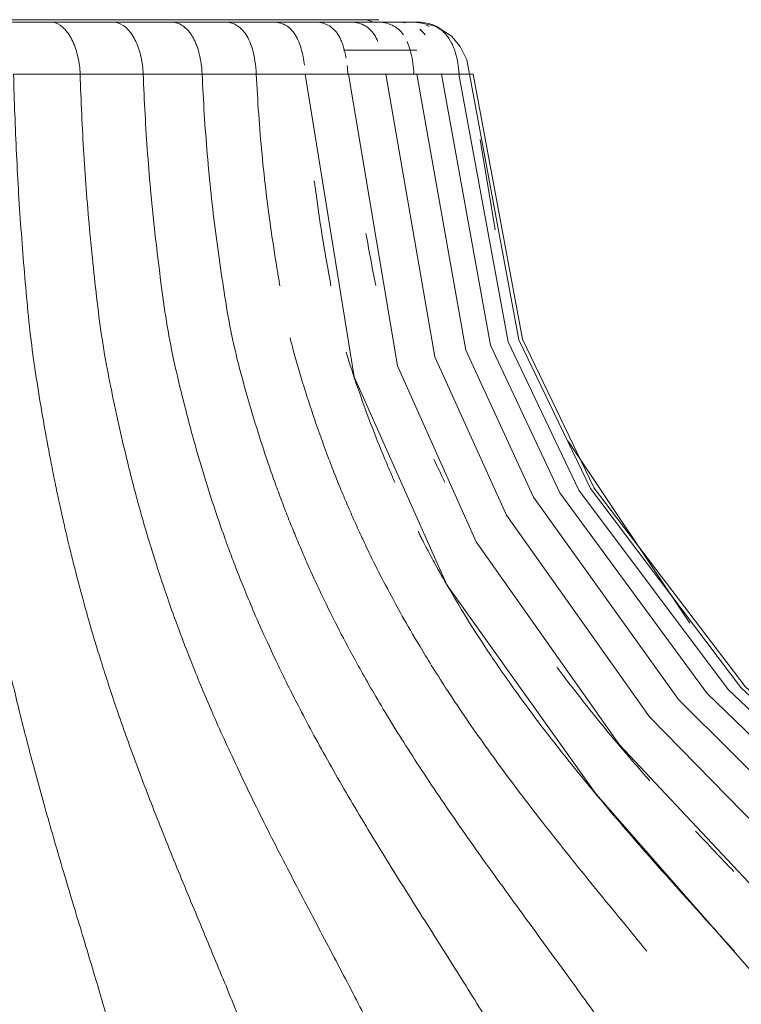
# Model space of a CAD drawing. Header units: millimetres. Extents: x 6411 to 7832, y 842 to 6668.
# Tile 7 of 14: x 6638 to 6715, y 1263 to 1368. Entities that reach past the tile are written whole.
import ezdxf

# ---------------------------------------------------------------- set-up
doc = ezdxf.new("R2010")
doc.units = ezdxf.units.MM
doc.layers.add('Luminarias', color=7, linetype='Continuous', lineweight=20)

# ---------------------------------------------------------------- blocks, each defined once
blk = doc.blocks.new('28301 - ISABELLE_400_dwg-556170-Alzado_PDF')
at = {"lineweight": 9}
for p, q in [((6634.73, 1367.32), (6641.45, 1367.32)), ((6641.45, 1367.32), (6647.95, 1367.32)), ((6647.95, 1367.32), (6654.12, 1367.32)), ((6654.12, 1367.32), (6659.82, 1367.32)), ((6659.82, 1367.32), (6664.95, 1367.32)), ((6675.04, 1367.51), (6675.47, 1367.37)), ((6680.28, 1364.32), (6675.97, 1364.32)), ((6688.59, 1345.22), (6686.99, 1354.82)), ((6709.28, 1303.4), (6696.35, 1322.77))]:
    blk.add_line(p, q, dxfattribs=at)
at = {"lineweight": 9, "flags": 128}
for points in [[(6661.62, 1367.32), (6662.08, 1367.32), (6663.14, 1367.32), (6663.27, 1367.32), (6664.29, 1367.32), (6665.29, 1367.32), (6666.25, 1367.32), (6667.19, 1367.32), (6668.1, 1367.32), (6668.97, 1367.32), (6669.82, 1367.32), (6670.63, 1367.32), (6671.41, 1367.32), (6672.16, 1367.32), (6672.87, 1367.32), (6673.56, 1367.32), (6674.21, 1367.32), (6674.82, 1367.32), (6675.41, 1367.32), (6675.95, 1367.32), (6676.46, 1367.32), (6676.94, 1367.32), (6677.38, 1367.32), (6677.79, 1367.32), (6678.16, 1367.32), (6678.49, 1367.32), (6678.79, 1367.32), (6679.05, 1367.32), (6679.28, 1367.32), (6679.47, 1367.32), (6679.62, 1367.32), (6679.73, 1367.32), (6679.81, 1367.32), (6679.85, 1367.32), (6679.86, 1367.32), (6679.82, 1367.32), (6679.76, 1367.32), (6679.65, 1367.32), (6679.51, 1367.32), (6679.33, 1367.32), (6679.11, 1367.32), (6678.86, 1367.32), (6678.57, 1367.32), (6678.24, 1367.32), (6677.88, 1367.32), (6677.48, 1367.32), (6677.05, 1367.32), (6676.58, 1367.32), (6676.08, 1367.32), (6675.54, 1367.32), (6674.97, 1367.32), (6674.36, 1367.32), (6673.72, 1367.32), (6673.04, 1367.32), (6672.34, 1367.32), (6671.59, 1367.32), (6670.82, 1367.32), (6670.02, 1367.32), (6669.18, 1367.32), (6668.31, 1367.32), (6667.41, 1367.32), (6666.48, 1367.32), (6665.53, 1367.32), (6664.54, 1367.32), (6663.52, 1367.32), (6662.48, 1367.32), (6661.4, 1367.32), (6660.3, 1367.32), (6659.17, 1367.32), (6658.02, 1367.32), (6656.84, 1367.32), (6655.64, 1367.32), (6654.41, 1367.32), (6653.16, 1367.32), (6651.88, 1367.32), (6650.59, 1367.32), (6649.27, 1367.32), (6647.94, 1367.32), (6646.58, 1367.32), (6645.21, 1367.32), (6643.82, 1367.32), (6642.41, 1367.32), (6625.38, 1367.32)], [(6685.88, 1361.79), (6685.57, 1363.31), (6684.88, 1364.72), (6683.96, 1365.8), (6682.31, 1366.88), (6680.22, 1367.32), (6680.23, 1367.32)], [(6675.46, 1364.32), (6675.76, 1364.32), (6675.94, 1364.32), (6675.96, 1364.32), (6673.88, 1364.32), (6673.44, 1364.32), (6672.46, 1364.32)], [(6676.97, 1361.79), (6682.18, 1331.71), (6689.8, 1314.89), (6705.01, 1293.45), (6728.16, 1269.76), (6762.05, 1231.76), (6777.09, 1203.18), (6783.65, 1176.42), (6785.3, 1144.49), (6780.78, 1106.99), (6770.31, 1076), (6754.27, 1048.54), (6733.38, 1025.24), (6707.99, 1006.26), (6678.62, 992.03), (6646.23, 983.24), (6628.62, 980.88), (6625.13, 980.67)], [(6668.39, 1361.79), (6673.6, 1329.58), (6683.47, 1307.48), (6699.32, 1285.22), (6725.99, 1254.83), (6748.17, 1221.22), (6758.58, 1191.86), (6762.45, 1161.69), (6761.31, 1123.94), (6753.77, 1087.65), (6740.84, 1057.34), (6722.88, 1031.22), (6701.06, 1010.44), (6675.6, 994.67), (6647.56, 984.57), (6638.5, 983.24)], [(6673, 1361.79), (6678.2, 1330.78), (6686.59, 1312.06), (6701.82, 1290.47), (6725.91, 1264.8), (6747.25, 1240.04), (6764.41, 1210.19), (6772.35, 1182.4), (6774.88, 1150.84), (6771.57, 1112.09), (6762.07, 1079.24), (6747.12, 1050.73), (6727.34, 1026.55), (6703.37, 1007.06), (6675.65, 992.47), (6645.16, 983.44), (6639.11, 982.79)], [(6680.28, 1361.79), (6685.49, 1332.43), (6692.67, 1316.79), (6708.09, 1295.28), (6730.92, 1272.6), (6767.28, 1234.93), (6784, 1206.63), (6791.67, 1180.28), (6794.11, 1149.94), (6790.61, 1113.08), (6780.9, 1081.74), (6765.61, 1054.25), (6745.04, 1030.27), (6719.89, 1010.56), (6690.22, 995.16), (6657.04, 984.97), (6650.92, 984.17)], [(6682.88, 1361.79), (6688.1, 1332.96), (6695.47, 1317.26), (6711.15, 1295.92), (6734.2, 1273.68), (6765.67, 1243.79), (6786.41, 1214.93), (6796.63, 1188.73), (6800.69, 1160.9), (6799.61, 1127.01), (6792.13, 1094), (6779.15, 1066.06), (6760.35, 1040.6), (6736.96, 1019.41), (6708.39, 1001.9), (6675.72, 989.19), (6666.75, 987.36)], [(6684.75, 1361.79), (6689.99, 1333.32), (6697.5, 1317.54), (6713.37, 1296.34), (6736.6, 1274.38), (6751.64, 1257.98)], [(6685.88, 1361.79), (6691.12, 1333.53), (6698.73, 1317.71), (6714.71, 1296.58), (6738.05, 1274.79), (6747.47, 1264.95)], [(6686.26, 1361.79), (6691.5, 1333.6), (6699.13, 1317.76), (6715.16, 1296.66), (6738.53, 1274.92), (6741.6, 1271.76)]]:
    blk.add_lwpolyline(points, dxfattribs=at)
at = {"lineweight": 9}
for points in [[(6641.44, 1367.32), (6640.35, 1367.32), (6638.13, 1367.32), (6635.86, 1367.32), (6634.72, 1367.32)], [(6647.94, 1367.32), (6646.89, 1367.32), (6644.76, 1367.32), (6642.55, 1367.32), (6641.44, 1367.32)], [(6654.11, 1367.32), (6653.12, 1367.32), (6651.11, 1367.32), (6649.01, 1367.32), (6647.94, 1367.32)], [(6659.81, 1367.32), (6658.91, 1367.32), (6657.06, 1367.32), (6655.11, 1367.32), (6654.11, 1367.32)], [(6664.94, 1367.32), (6664.14, 1367.32), (6662.48, 1367.32), (6660.72, 1367.32), (6659.81, 1367.32)], [(6669.39, 1367.32), (6668.71, 1367.32), (6667.28, 1367.32), (6665.74, 1367.32), (6664.94, 1367.32)], [(6673.11, 1367.32), (6672.55, 1367.32), (6671.37, 1367.32), (6670.07, 1367.32), (6669.39, 1367.32)], [(6676.04, 1367.32), (6675.61, 1367.32), (6674.7, 1367.32), (6673.66, 1367.32), (6673.11, 1367.32)], [(6678.19, 1367.32), (6677.89, 1367.32), (6677.24, 1367.32), (6676.46, 1367.32), (6676.04, 1367.32)], [(6677.19, 1367.32), (6677.29, 1367.32), (6677.39, 1367.32), (6677.48, 1367.32)], [(6679.56, 1367.32), (6679.4, 1367.32), (6679, 1367.32), (6678.48, 1367.32), (6678.19, 1367.32)], [(6678.19, 1367.32), (6678.49, 1367.32), (6678.77, 1367.3), (6679.06, 1367.25)], [(6680.21, 1367.32), (6680.16, 1367.32), (6680, 1367.32), (6679.73, 1367.32), (6679.56, 1367.32)], [(6679.56, 1367.32), (6679.87, 1367.32), (6680.16, 1367.3), (6680.45, 1367.25)], [(6680.18, 1367.32), (6680.24, 1367.32), (6680.27, 1367.32), (6680.27, 1367.32)], [(6680.57, 1366.56), (6680.78, 1366.39), (6680.97, 1366.19), (6681.14, 1365.96)], [(6681.29, 1367), (6681.39, 1366.96), (6681.49, 1366.91), (6681.59, 1366.86)], [(6682.12, 1366.93), (6682.17, 1366.91), (6682.22, 1366.89), (6682.27, 1366.86)], [(6672.86, 1362.71), (6672.89, 1362.4), (6672.92, 1362.1), (6672.93, 1361.79)], [(6685.88, 1361.79), (6685.86, 1361.79), (6685.77, 1361.79), (6685.41, 1361.79), (6685.02, 1361.79), (6684.78, 1361.79)], [(6709.9, 1281.3), (6711.23, 1279.88), (6712.59, 1278.44), (6713.96, 1277.01)]]:
    blk.add_open_spline(points, degree=3, dxfattribs=at)
for points, knots in [([(6641.44, 1367.32), (6641.71, 1367.32), (6642.18, 1367.17), (6642.85, 1366.58), (6643.31, 1365.98), (6643.71, 1365.26), (6644.13, 1364.18), (6644.39, 1363.01), (6644.47, 1362.1), (6644.48, 1361.79)], [0, 0, 0, 0, 0.222222, 0.333333, 0.444444, 0.555556, 0.666667, 0.888889, 1, 1, 1, 1]), ([(6647.94, 1367.32), (6648.27, 1367.32), (6648.8, 1367.18), (6649.53, 1366.59), (6650.02, 1365.98), (6650.41, 1365.26), (6650.74, 1364.43), (6650.97, 1363.58), (6651.12, 1362.71), (6651.17, 1362.1), (6651.18, 1361.79)], [0, 0, 0, 0, 0.222222, 0.333333, 0.444444, 0.555556, 0.666667, 0.777778, 0.888889, 1, 1, 1, 1]), ([(6654.11, 1367.32), (6654.3, 1367.32), (6654.68, 1367.28), (6655.27, 1367.03), (6655.74, 1366.66), (6656.08, 1366.28), (6656.31, 1365.96), (6656.52, 1365.61), (6656.7, 1365.25), (6656.87, 1364.84), (6657.04, 1364.34), (6657.18, 1363.81), (6657.36, 1362.94), (6657.43, 1362.25), (6657.45, 1361.79)], [0, 0, 0, 0, 0.111111, 0.222222, 0.333333, 0.388889, 0.444444, 0.5, 0.555556, 0.611111, 0.666667, 0.75, 0.833333, 1, 1, 1, 1]), ([(6659.81, 1367.32), (6660.02, 1367.32), (6660.45, 1367.28), (6661.07, 1367.03), (6661.65, 1366.59), (6662.13, 1365.99), (6662.52, 1365.23), (6662.84, 1364.32), (6663.08, 1363.19), (6663.18, 1362.26), (6663.2, 1361.79)], [0, 0, 0, 0, 0.111111, 0.222222, 0.333333, 0.444444, 0.555556, 0.666667, 0.833333, 1, 1, 1, 1]), ([(6664.94, 1367.32), (6665.4, 1367.32), (6666.1, 1367.18), (6666.88, 1366.59), (6667.35, 1365.99), (6667.73, 1365.23), (6668.08, 1364.19), (6668.24, 1363.33), (6668.31, 1362.72)], [0, 0, 0, 0, 0.2222222, 0.3333333, 0.4444444, 0.5555556, 0.6666667, 0.8888889, 0.8888889, 0.8888889, 0.8888889]), ([(6669.39, 1367.32), (6669.9, 1367.32), (6670.64, 1367.17), (6671.44, 1366.59), (6671.87, 1366.05), (6672.15, 1365.53), (6672.36, 1365.05), (6672.53, 1364.51), (6672.65, 1364), (6672.72, 1363.66), (6672.75, 1363.48)], [0, 0, 0, 0, 0.2222222, 0.3333333, 0.4444444, 0.5138889, 0.5833333, 0.6527778, 0.7222222, 0.7916667, 0.7916667, 0.7916667, 0.7916667]), ([(6673.11, 1367.32), (6673.65, 1367.32), (6674.43, 1367.18), (6675.27, 1366.59), (6675.78, 1365.98), (6676.02, 1365.5), (6676.13, 1365.24)], [0, 0, 0, 0, 0.2222222, 0.3333333, 0.4444444, 0.5555556, 0.5555556, 0.5555556, 0.5555556]), ([(6676.04, 1367.32), (6676.61, 1367.32), (6677.44, 1367.17), (6678.33, 1366.58), (6678.68, 1366.18), (6678.84, 1365.96)], [0, 0, 0, 0, 0.2222222, 0.3333333, 0.4444444, 0.4444444, 0.4444444, 0.4444444]), ([(6678.78, 1367.32), (6678.82, 1367.32), (6679.01, 1367.32), (6679.19, 1367.32), (6679.3, 1367.32)], [0.3994567, 0.3994567, 0.3994567, 0.3994567, 0.5, 0.8075387, 0.8075387, 0.8075387, 0.8075387]), ([(6679.78, 1367.32), (6679.83, 1367.32), (6680, 1367.32), (6680.12, 1367.32), (6680.18, 1367.32)], [0.2972638, 0.2972638, 0.2972638, 0.2972638, 0.5, 1, 1, 1, 1]), ([(6680.21, 1367.32), (6680.81, 1367.33), (6681.71, 1367.18), (6682.62, 1366.68), (6683.08, 1366.3), (6683.55, 1365.81), (6683.91, 1365.24), (6684.22, 1364.53), (6684.45, 1363.85), (6684.65, 1362.95), (6684.74, 1362.18), (6684.77, 1361.79)], [0, 0, 0, 0, 0.222222, 0.333333, 0.388889, 0.444444, 0.583333, 0.652778, 0.722222, 0.861111, 1, 1, 1, 1]), ([(6679.24, 1365.24), (6679.27, 1365.18), (6679.43, 1364.79), (6679.67, 1364.02), (6679.86, 1362.93), (6679.93, 1362.17), (6679.96, 1361.79)], [0.5555556, 0.5555556, 0.5555556, 0.5555556, 0.5833333, 0.7222222, 0.8611111, 1, 1, 1, 1]), ([(6644.48, 1361.79), (6644.56, 1358.94), (6644.76, 1354.68), (6645.15, 1349.04), (6645.51, 1344.84), (6645.94, 1340.67), (6646.39, 1336.51), (6646.97, 1332.43), (6647.72, 1328.5), (6648.54, 1324.63), (6649.28, 1321.47), (6649.9, 1318.98), (6650.38, 1317.13), (6650.79, 1315.61), (6651.13, 1314.41), (6651.4, 1313.5), (6651.64, 1312.67), (6651.91, 1311.79), (6652.17, 1310.94), (6652.43, 1310.09), (6652.83, 1308.86), (6653.44, 1306.99), (6654.64, 1303.59), (6655.72, 1300.72), (6656.87, 1297.81), (6658.26, 1294.48), (6660.37, 1289.72), (6663.37, 1283.47), (6666.67, 1277), (6670.06, 1270.57), (6673.33, 1264.38), (6675.77, 1259.61), (6677.47, 1256.17), (6678.59, 1253.86), (6679.59, 1251.74), (6680.84, 1249.02), (6682.23, 1245.87), (6683.67, 1242.44), (6685.35, 1238.27), (6686.73, 1234.58), (6687.94, 1231.13), (6688.67, 1228.98), (6689.22, 1227.3), (6689.71, 1225.77), (6690.24, 1224.06), (6690.78, 1222.25), (6691.41, 1220.08), (6691.95, 1218.11), (6692.5, 1216.01), (6692.95, 1214.24), (6693.42, 1212.34), (6694, 1209.82), (6694.7, 1206.6), (6695.47, 1202.69), (6696.16, 1198.7), (6696.79, 1194.66), (6697.33, 1190.56), (6697.74, 1187.11), (6698.02, 1184.34), (6698.23, 1182.22), (6698.4, 1180.22), (6698.6, 1177.82), (6698.8, 1174.95), (6699.05, 1170.98), (6699.3, 1165.66), (6699.53, 1158.19), (6699.6, 1149.36), (6699.51, 1141.57), (6699.33, 1135.46), (6699.15, 1131.1), (6698.94, 1126.87), (6698.58, 1121.21), (6698.02, 1114.2), (6697.14, 1105.86), (6695.69, 1094.93), (6693.32, 1081.66), (6688.49, 1061.54), (6680.64, 1038.87), (6668.87, 1016.81), (6656.65, 1001.39), (6644.76, 991.1), (6635.51, 985.77), (6628, 982.83), (6622.32, 981.27), (6617.56, 980.44), (6614.23, 980.08), (6612.32, 979.92), (6611.37, 979.86), (6610.89, 979.85)], [0, 0, 0, 0, 0.026316, 0.039474, 0.052632, 0.065789, 0.078947, 0.092105, 0.105263, 0.118421, 0.131579, 0.138158, 0.144737, 0.151316, 0.154605, 0.157895, 0.161184, 0.164474, 0.171053, 0.177632, 0.184211, 0.197368, 0.203947, 0.210526, 0.213816, 0.217105, 0.223684, 0.230263, 0.236842, 0.243421, 0.25, 0.256579, 0.259868, 0.263158, 0.266447, 0.269737, 0.276316, 0.282895, 0.289474, 0.302632, 0.309211, 0.315789, 0.319079, 0.322368, 0.328947, 0.335526, 0.342105, 0.355263, 0.361842, 0.368421, 0.375, 0.381579, 0.394737, 0.407895, 0.421053, 0.434211, 0.447368, 0.460526, 0.467105, 0.473684, 0.480263, 0.486842, 0.5, 0.513158, 0.526316, 0.539474, 0.552632, 0.565789, 0.572368, 0.578947, 0.585526, 0.592105, 0.605263, 0.618421, 0.631579, 0.657895, 0.684211, 0.736842, 0.789474, 0.842105, 0.881579, 0.921053, 0.940789, 0.960526, 0.980263, 0.990132, 0.995066, 1, 1, 1, 1]), ([(6637.4, 1361.79), (6637.47, 1358.94), (6637.63, 1354.68), (6637.93, 1349.04), (6638.22, 1344.84), (6638.55, 1340.67), (6638.91, 1336.51), (6639.37, 1332.43), (6639.96, 1328.5), (6640.61, 1324.63), (6641.19, 1321.47), (6641.68, 1318.98), (6642.06, 1317.13), (6642.39, 1315.61), (6642.66, 1314.41), (6642.87, 1313.5), (6643.06, 1312.67), (6643.27, 1311.79), (6643.48, 1310.94), (6643.68, 1310.09), (6644, 1308.86), (6644.48, 1306.99), (6645.42, 1303.59), (6646.27, 1300.72), (6647.19, 1297.81), (6648.28, 1294.48), (6649.95, 1289.72), (6652.32, 1283.47), (6654.92, 1277), (6657.6, 1270.57), (6660.18, 1264.38), (6662.11, 1259.61), (6663.45, 1256.17), (6664.33, 1253.86), (6665.12, 1251.74), (6666.11, 1249.02), (6667.2, 1245.87), (6668.34, 1242.44), (6669.66, 1238.27), (6670.75, 1234.58), (6671.71, 1231.13), (6672.29, 1228.98), (6672.72, 1227.3), (6673.11, 1225.77), (6673.53, 1224.06), (6673.95, 1222.25), (6674.45, 1220.08), (6674.88, 1218.11), (6675.32, 1216.01), (6675.67, 1214.24), (6676.04, 1212.34), (6676.5, 1209.82), (6677.05, 1206.6), (6677.65, 1202.69), (6678.2, 1198.7), (6678.69, 1194.66), (6679.13, 1190.56), (6679.44, 1187.11), (6679.67, 1184.34), (6679.83, 1182.22), (6679.97, 1180.22), (6680.12, 1177.82), (6680.29, 1174.95), (6680.48, 1170.98), (6680.68, 1165.66), (6680.86, 1158.19), (6680.92, 1149.36), (6680.84, 1141.57), (6680.7, 1135.46), (6680.56, 1131.1), (6680.39, 1126.87), (6680.11, 1121.21), (6679.67, 1114.2), (6678.98, 1105.86), (6677.83, 1094.93), (6675.96, 1081.66), (6672.14, 1061.54), (6665.95, 1038.87), (6656.66, 1016.81), (6647.02, 1001.39), (6637.63, 991.1), (6630.33, 985.77), (6624.39, 982.83), (6619.91, 981.27), (6616.16, 980.44), (6613.53, 980.08), (6612.02, 979.92), (6611.27, 979.86), (6610.89, 979.85)], [0, 0, 0, 0, 0.026316, 0.039474, 0.052632, 0.065789, 0.078947, 0.092105, 0.105263, 0.118421, 0.131579, 0.138158, 0.144737, 0.151316, 0.154605, 0.157895, 0.161184, 0.164474, 0.171053, 0.177632, 0.184211, 0.197368, 0.203947, 0.210526, 0.213816, 0.217105, 0.223684, 0.230263, 0.236842, 0.243421, 0.25, 0.256579, 0.259868, 0.263158, 0.266447, 0.269737, 0.276316, 0.282895, 0.289474, 0.302632, 0.309211, 0.315789, 0.319079, 0.322368, 0.328947, 0.335526, 0.342105, 0.355263, 0.361842, 0.368421, 0.375, 0.381579, 0.394737, 0.407895, 0.421053, 0.434211, 0.447368, 0.460526, 0.467105, 0.473684, 0.480263, 0.486842, 0.5, 0.513158, 0.526316, 0.539474, 0.552632, 0.565789, 0.572368, 0.578947, 0.585526, 0.592105, 0.605263, 0.618421, 0.631579, 0.657895, 0.684211, 0.736842, 0.789474, 0.842105, 0.881579, 0.921053, 0.940789, 0.960526, 0.980263, 0.990132, 0.995066, 1, 1, 1, 1]), ([(6630.04, 1361.79), (6630.09, 1358.94), (6630.2, 1354.68), (6630.42, 1349.04), (6630.63, 1344.84), (6630.87, 1340.67), (6631.13, 1336.51), (6631.46, 1332.43), (6631.89, 1328.5), (6632.36, 1324.63), (6632.78, 1321.47), (6633.13, 1318.98), (6633.4, 1317.13), (6633.64, 1315.61), (6633.83, 1314.41), (6633.98, 1313.5), (6634.12, 1312.67), (6634.28, 1311.79), (6634.42, 1310.94), (6634.58, 1310.09), (6634.8, 1308.86), (6635.15, 1306.99), (6635.83, 1303.59), (6636.45, 1300.72), (6637.11, 1297.81), (6637.9, 1294.48), (6639.1, 1289.72), (6640.81, 1283.47), (6642.69, 1277), (6644.63, 1270.57), (6646.49, 1264.38), (6647.88, 1259.61), (6648.85, 1256.17), (6649.49, 1253.86), (6650.06, 1251.74), (6650.77, 1249.02), (6651.56, 1245.87), (6652.38, 1242.44), (6653.34, 1238.27), (6654.13, 1234.58), (6654.82, 1231.13), (6655.23, 1228.98), (6655.55, 1227.3), (6655.82, 1225.77), (6656.13, 1224.06), (6656.44, 1222.25), (6656.79, 1220.08), (6657.1, 1218.11), (6657.42, 1216.01), (6657.68, 1214.24), (6657.94, 1212.34), (6658.27, 1209.82), (6658.67, 1206.6), (6659.11, 1202.69), (6659.51, 1198.7), (6659.86, 1194.66), (6660.17, 1190.56), (6660.4, 1187.11), (6660.57, 1184.34), (6660.68, 1182.22), (6660.78, 1180.22), (6660.89, 1177.82), (6661.01, 1174.95), (6661.15, 1170.98), (6661.3, 1165.66), (6661.42, 1158.19), (6661.47, 1149.36), (6661.41, 1141.57), (6661.31, 1135.46), (6661.21, 1131.1), (6661.09, 1126.87), (6660.89, 1121.21), (6660.56, 1114.2), (6660.06, 1105.86), (6659.23, 1094.93), (6657.89, 1081.66), (6655.13, 1061.54), (6650.66, 1038.87), (6643.95, 1016.81), (6636.98, 1001.39), (6630.2, 991.1), (6624.93, 985.77), (6620.64, 982.83), (6617.41, 981.27), (6614.7, 980.44), (6612.8, 980.08), (6611.71, 979.92), (6611.17, 979.86), (6610.89, 979.85)], [0, 0, 0, 0, 0.026316, 0.039474, 0.052632, 0.065789, 0.078947, 0.092105, 0.105263, 0.118421, 0.131579, 0.138158, 0.144737, 0.151316, 0.154605, 0.157895, 0.161184, 0.164474, 0.171053, 0.177632, 0.184211, 0.197368, 0.203947, 0.210526, 0.213816, 0.217105, 0.223684, 0.230263, 0.236842, 0.243421, 0.25, 0.256579, 0.259868, 0.263158, 0.266447, 0.269737, 0.276316, 0.282895, 0.289474, 0.302632, 0.309211, 0.315789, 0.319079, 0.322368, 0.328947, 0.335526, 0.342105, 0.355263, 0.361842, 0.368421, 0.375, 0.381579, 0.394737, 0.407895, 0.421053, 0.434211, 0.447368, 0.460526, 0.467105, 0.473684, 0.480263, 0.486842, 0.5, 0.513158, 0.526316, 0.539474, 0.552632, 0.565789, 0.572368, 0.578947, 0.585526, 0.592105, 0.605263, 0.618421, 0.631579, 0.657895, 0.684211, 0.736842, 0.789474, 0.842105, 0.881579, 0.921053, 0.940789, 0.960526, 0.980263, 0.990132, 0.995066, 1, 1, 1, 1]), ([(6622.47, 1361.79), (6622.5, 1358.94), (6622.56, 1354.68), (6622.7, 1349.04), (6622.82, 1344.84), (6622.97, 1340.67), (6623.12, 1336.51), (6623.32, 1332.43), (6623.58, 1328.5), (6623.87, 1324.63), (6624.12, 1321.47), (6624.33, 1318.98), (6624.5, 1317.13), (6624.64, 1315.61), (6624.76, 1314.41), (6624.85, 1313.5), (6624.93, 1312.67), (6625.03, 1311.79), (6625.12, 1310.94), (6625.21, 1310.09), (6625.34, 1308.86), (6625.55, 1306.99), (6625.97, 1303.59), (6626.34, 1300.72), (6626.74, 1297.81), (6627.21, 1294.48), (6627.94, 1289.72), (6628.98, 1283.47), (6630.11, 1277), (6631.28, 1270.57), (6632.41, 1264.38), (6633.25, 1259.61), (6633.84, 1256.17), (6634.22, 1253.86), (6634.56, 1251.74), (6635, 1249.02), (6635.47, 1245.87), (6635.97, 1242.44), (6636.55, 1238.27), (6637.02, 1234.58), (6637.44, 1231.13), (6637.69, 1228.98), (6637.88, 1227.3), (6638.05, 1225.77), (6638.23, 1224.06), (6638.42, 1222.25), (6638.64, 1220.08), (6638.82, 1218.11), (6639.01, 1216.01), (6639.17, 1214.24), (6639.33, 1212.34), (6639.53, 1209.82), (6639.77, 1206.6), (6640.04, 1202.69), (6640.28, 1198.7), (6640.49, 1194.66), (6640.68, 1190.56), (6640.82, 1187.11), (6640.92, 1184.34), (6640.99, 1182.22), (6641.05, 1180.22), (6641.11, 1177.82), (6641.19, 1174.95), (6641.27, 1170.98), (6641.36, 1165.66), (6641.44, 1158.19), (6641.46, 1149.36), (6641.43, 1141.57), (6641.37, 1135.46), (6641.31, 1131.1), (6641.23, 1126.87), (6641.11, 1121.21), (6640.92, 1114.2), (6640.61, 1105.86), (6640.11, 1094.93), (6639.3, 1081.66), (6637.63, 1061.54), (6634.93, 1038.87), (6630.87, 1016.81), (6626.66, 1001.39), (6622.56, 991.1), (6619.38, 985.77), (6616.79, 982.83), (6614.83, 981.27), (6613.19, 980.44), (6612.04, 980.08), (6611.39, 979.92), (6611.06, 979.86), (6610.89, 979.85)], [0, 0, 0, 0, 0.026316, 0.039474, 0.052632, 0.065789, 0.078947, 0.092105, 0.105263, 0.118421, 0.131579, 0.138158, 0.144737, 0.151316, 0.154605, 0.157895, 0.161184, 0.164474, 0.171053, 0.177632, 0.184211, 0.197368, 0.203947, 0.210526, 0.213816, 0.217105, 0.223684, 0.230263, 0.236842, 0.243421, 0.25, 0.256579, 0.259868, 0.263158, 0.266447, 0.269737, 0.276316, 0.282895, 0.289474, 0.302632, 0.309211, 0.315789, 0.319079, 0.322368, 0.328947, 0.335526, 0.342105, 0.355263, 0.361842, 0.368421, 0.375, 0.381579, 0.394737, 0.407895, 0.421053, 0.434211, 0.447368, 0.460526, 0.467105, 0.473684, 0.480263, 0.486842, 0.5, 0.513158, 0.526316, 0.539474, 0.552632, 0.565789, 0.572368, 0.578947, 0.585526, 0.592105, 0.605263, 0.618421, 0.631579, 0.657895, 0.684211, 0.736842, 0.789474, 0.842105, 0.881579, 0.921053, 0.940789, 0.960526, 0.980263, 0.990132, 0.995066, 1, 1, 1, 1]), ([(6651.18, 1361.79), (6651.29, 1358.94), (6651.52, 1354.68), (6651.99, 1349.04), (6652.42, 1344.84), (6652.93, 1340.67), (6653.47, 1336.51), (6654.17, 1332.43), (6655.08, 1328.5), (6656.06, 1324.63), (6656.94, 1321.47), (6657.69, 1318.98), (6658.26, 1317.13), (6658.76, 1315.61), (6659.17, 1314.41), (6659.48, 1313.5), (6659.78, 1312.67), (6660.1, 1311.79), (6660.41, 1310.94), (6660.73, 1310.09), (6661.2, 1308.86), (6661.93, 1306.99), (6663.37, 1303.59), (6664.67, 1300.72), (6666.06, 1297.81), (6667.72, 1294.48), (6670.25, 1289.72), (6673.85, 1283.47), (6677.81, 1277), (6681.88, 1270.57), (6685.8, 1264.38), (6688.73, 1259.61), (6690.77, 1256.17), (6692.11, 1253.86), (6693.31, 1251.74), (6694.81, 1249.02), (6696.47, 1245.87), (6698.2, 1242.44), (6700.21, 1238.27), (6701.87, 1234.58), (6703.33, 1231.13), (6704.2, 1228.98), (6704.86, 1227.3), (6705.44, 1225.77), (6706.08, 1224.06), (6706.73, 1222.25), (6707.48, 1220.08), (6708.14, 1218.11), (6708.8, 1216.01), (6709.34, 1214.24), (6709.89, 1212.34), (6710.6, 1209.82), (6711.43, 1206.6), (6712.35, 1202.69), (6713.19, 1198.7), (6713.94, 1194.66), (6714.59, 1190.56), (6715.08, 1187.11), (6715.42, 1184.34), (6715.66, 1182.22), (6715.87, 1180.22), (6716.11, 1177.82), (6716.36, 1174.95), (6716.65, 1170.98), (6716.96, 1165.66), (6717.23, 1158.19), (6717.32, 1149.36), (6717.2, 1141.57), (6716.99, 1135.46), (6716.78, 1131.1), (6716.52, 1126.87), (6716.09, 1121.21), (6715.42, 1114.2), (6714.36, 1105.86), (6712.62, 1094.93), (6709.78, 1081.66), (6703.98, 1061.54), (6694.57, 1038.87), (6680.45, 1016.81), (6665.79, 1001.39), (6651.52, 991.1), (6640.43, 985.77), (6631.41, 982.83), (6626.36, 981.68), (6623.58, 981.18), (6623.07, 981.1)], [0, 0, 0, 0, 0.0263158, 0.0394737, 0.0526316, 0.0657895, 0.0789474, 0.0921053, 0.1052632, 0.1184211, 0.1315789, 0.1381579, 0.1447368, 0.1513158, 0.1546053, 0.1578947, 0.1611842, 0.1644737, 0.1710526, 0.1776316, 0.1842105, 0.1973684, 0.2039474, 0.2105263, 0.2138158, 0.2171053, 0.2236842, 0.2302632, 0.2368421, 0.2434211, 0.25, 0.2565789, 0.2598684, 0.2631579, 0.2664474, 0.2697368, 0.2763158, 0.2828947, 0.2894737, 0.3026316, 0.3092105, 0.3157895, 0.3190789, 0.3223684, 0.3289474, 0.3355263, 0.3421053, 0.3552632, 0.3618421, 0.3684211, 0.375, 0.3815789, 0.3947368, 0.4078947, 0.4210526, 0.4342105, 0.4473684, 0.4605263, 0.4671053, 0.4736842, 0.4802632, 0.4868421, 0.5, 0.5131579, 0.5263158, 0.5394737, 0.5526316, 0.5657895, 0.5723684, 0.5789474, 0.5855263, 0.5921053, 0.6052632, 0.6184211, 0.6315789, 0.6578947, 0.6842105, 0.7368421, 0.7894737, 0.8421053, 0.8815789, 0.9210526, 0.9407895, 0.9605263, 0.9649123, 0.9649123, 0.9649123, 0.9649123]), ([(6657.45, 1361.79), (6657.57, 1358.94), (6657.84, 1354.68), (6658.38, 1349.04), (6658.88, 1344.84), (6659.47, 1340.67), (6660.09, 1336.51), (6660.9, 1332.43), (6661.95, 1328.5), (6663.08, 1324.63), (6664.1, 1321.47), (6664.96, 1318.98), (6665.63, 1317.13), (6666.2, 1315.61), (6666.67, 1314.41), (6667.04, 1313.5), (6667.38, 1312.67), (6667.75, 1311.79), (6668.11, 1310.94), (6668.48, 1310.09), (6669.02, 1308.86), (6669.87, 1306.99), (6671.53, 1303.59), (6673.03, 1300.72), (6674.63, 1297.81), (6676.55, 1294.48), (6679.48, 1289.72), (6683.64, 1283.47), (6688.21, 1277), (6692.91, 1270.57), (6697.44, 1264.38), (6700.83, 1259.61), (6703.19, 1256.17), (6704.74, 1253.86), (6706.12, 1251.74), (6707.85, 1249.02), (6709.78, 1245.87), (6711.78, 1242.44), (6714.1, 1238.27), (6716.01, 1234.58), (6717.7, 1231.13), (6718.71, 1228.98), (6719.47, 1227.3), (6720.14, 1225.77), (6720.88, 1224.06), (6721.63, 1222.25), (6722.5, 1220.08), (6723.26, 1218.11), (6724.02, 1216.01), (6724.65, 1214.24), (6725.29, 1212.34), (6726.1, 1209.82), (6727.07, 1206.6), (6728.13, 1202.69), (6729.1, 1198.7), (6729.96, 1194.66), (6730.72, 1190.56), (6731.27, 1187.11), (6731.67, 1184.34), (6731.95, 1182.22), (6732.2, 1180.22), (6732.47, 1177.82), (6732.76, 1174.95), (6733.09, 1170.98), (6733.45, 1165.66), (6733.76, 1158.19), (6733.86, 1149.36), (6733.73, 1141.57), (6733.48, 1135.46), (6733.24, 1131.1), (6732.94, 1126.87), (6732.45, 1121.21), (6731.67, 1114.2), (6730.45, 1105.86), (6728.44, 1094.93), (6725.16, 1081.66), (6718.45, 1061.54), (6707.58, 1038.87), (6691.27, 1016.81), (6674.33, 1001.39), (6657.84, 991.1), (6645.02, 985.77), (6634.6, 982.83), (6628.77, 981.68), (6625.55, 981.18), (6624.97, 981.1)], [0, 0, 0, 0, 0.0263158, 0.0394737, 0.0526316, 0.0657895, 0.0789474, 0.0921053, 0.1052632, 0.1184211, 0.1315789, 0.1381579, 0.1447368, 0.1513158, 0.1546053, 0.1578947, 0.1611842, 0.1644737, 0.1710526, 0.1776316, 0.1842105, 0.1973684, 0.2039474, 0.2105263, 0.2138158, 0.2171053, 0.2236842, 0.2302632, 0.2368421, 0.2434211, 0.25, 0.2565789, 0.2598684, 0.2631579, 0.2664474, 0.2697368, 0.2763158, 0.2828947, 0.2894737, 0.3026316, 0.3092105, 0.3157895, 0.3190789, 0.3223684, 0.3289474, 0.3355263, 0.3421053, 0.3552632, 0.3618421, 0.3684211, 0.375, 0.3815789, 0.3947368, 0.4078947, 0.4210526, 0.4342105, 0.4473684, 0.4605263, 0.4671053, 0.4736842, 0.4802632, 0.4868421, 0.5, 0.5131579, 0.5263158, 0.5394737, 0.5526316, 0.5657895, 0.5723684, 0.5789474, 0.5855263, 0.5921053, 0.6052632, 0.6184211, 0.6315789, 0.6578947, 0.6842105, 0.7368421, 0.7894737, 0.8421053, 0.8815789, 0.9210526, 0.9407895, 0.9605263, 0.9649123, 0.9649123, 0.9649123, 0.9649123]), ([(6644.48, 1361.79), (6644.25, 1361.79), (6643.56, 1361.79), (6642.21, 1361.79), (6640.89, 1361.79), (6639.73, 1361.79), (6638.54, 1361.79), (6637.77, 1361.79), (6637.4, 1361.79)], [0, 0, 0, 0, 0.222222, 0.444444, 0.583333, 0.722222, 0.861111, 1, 1, 1, 1]), ([(6651.18, 1361.79), (6651.02, 1361.79), (6650.45, 1361.79), (6649.2, 1361.79), (6647.96, 1361.79), (6646.83, 1361.79), (6645.64, 1361.79), (6644.86, 1361.79), (6644.48, 1361.79)], [0, 0, 0, 0, 0.222222, 0.444444, 0.583333, 0.722222, 0.861111, 1, 1, 1, 1]), ([(6657.45, 1361.79), (6657.35, 1361.79), (6656.9, 1361.79), (6655.78, 1361.79), (6654.61, 1361.79), (6653.53, 1361.79), (6652.37, 1361.79), (6651.58, 1361.79), (6651.18, 1361.79)], [0, 0, 0, 0, 0.222222, 0.444444, 0.583333, 0.722222, 0.861111, 1, 1, 1, 1]), ([(6663.2, 1361.79), (6663.17, 1361.79), (6662.85, 1361.79), (6661.87, 1361.79), (6660.79, 1361.79), (6659.77, 1361.79), (6658.63, 1361.79), (6657.85, 1361.79), (6657.45, 1361.79)], [0, 0, 0, 0, 0.222222, 0.444444, 0.583333, 0.722222, 0.861111, 1, 1, 1, 1]), ([(6663.2, 1361.79), (6663.34, 1358.94), (6663.64, 1354.68), (6664.25, 1349.04), (6664.81, 1344.84), (6665.32, 1341.6), (6665.63, 1339.75), (6665.71, 1339.28)], [0, 0, 0, 0, 0.02631579, 0.03947368, 0.05263158, 0.06578947, 0.07017544, 0.07017544, 0.07017544, 0.07017544]), ([(6668.38, 1361.79), (6668.42, 1361.79), (6668.23, 1361.79), (6667.39, 1361.79), (6666.42, 1361.79), (6665.47, 1361.79), (6664.38, 1361.79), (6663.6, 1361.79), (6663.2, 1361.79)], [0, 0, 0, 0, 0.222222, 0.444444, 0.583333, 0.722222, 0.861111, 1, 1, 1, 1]), ([(6672.99, 1361.79), (6672.98, 1361.79), (6672.85, 1361.79), (6672.3, 1361.79), (6671.44, 1361.79), (6670.57, 1361.79), (6669.54, 1361.79), (6668.78, 1361.79), (6668.38, 1361.79)], [0.1111111, 0.1111111, 0.1111111, 0.1111111, 0.2222222, 0.4444444, 0.5833333, 0.7222222, 0.8611111, 1, 1, 1, 1]), ([(6676.96, 1361.79), (6676.98, 1361.79), (6676.95, 1361.79), (6676.54, 1361.79), (6675.8, 1361.79), (6675.02, 1361.79), (6674.05, 1361.79), (6673.32, 1361.79), (6672.93, 1361.79)], [0.1111111, 0.1111111, 0.1111111, 0.1111111, 0.2222222, 0.4444444, 0.5833333, 0.7222222, 0.8611111, 1, 1, 1, 1]), ([(6680.28, 1361.79), (6680.26, 1361.79), (6680.05, 1361.79), (6679.45, 1361.79), (6678.76, 1361.79), (6677.92, 1361.79), (6677.28, 1361.79), (6676.97, 1361.79)], [0.2222222, 0.2222222, 0.2222222, 0.2222222, 0.4444444, 0.5833333, 0.7222222, 0.8611111, 0.9794821, 0.9794821, 0.9794821, 0.9794821]), ([(6682.86, 1361.79), (6682.91, 1361.79), (6682.81, 1361.79), (6682.35, 1361.79), (6681.76, 1361.79), (6681.05, 1361.79), (6680.52, 1361.79), (6680.29, 1361.79)], [0.2222222, 0.2222222, 0.2222222, 0.2222222, 0.4444444, 0.5833333, 0.7222222, 0.8611111, 0.9551641, 0.9551641, 0.9551641, 0.9551641]), ([(6684.75, 1361.79), (6684.76, 1361.79), (6684.71, 1361.79), (6684.46, 1361.79), (6683.99, 1361.79), (6683.42, 1361.79), (6683.01, 1361.79), (6682.87, 1361.79)], [0.3333333, 0.3333333, 0.3333333, 0.3333333, 0.4444444, 0.5833333, 0.7222222, 0.8611111, 0.9235988, 0.9235988, 0.9235988, 0.9235988]), ([(6686.24, 1361.79), (6686.27, 1361.79), (6686.26, 1361.79), (6686.08, 1361.79), (6685.92, 1361.79), (6685.89, 1361.79)], [0.4444444, 0.4444444, 0.4444444, 0.4444444, 0.5833333, 0.7222222, 0.7541116, 0.7541116, 0.7541116, 0.7541116]), ([(6669.37, 1350.45), (6669.43, 1349.98), (6669.67, 1348.11), (6670.15, 1344.84), (6670.72, 1341.6), (6671.05, 1339.75), (6671.14, 1339.28)], [0.03508772, 0.03508772, 0.03508772, 0.03508772, 0.03947368, 0.05263158, 0.06578947, 0.07017544, 0.07017544, 0.07017544, 0.07017544]), ([(6674.86, 1344.85), (6675.1, 1343.45), (6675.45, 1341.6), (6675.81, 1339.75), (6675.91, 1339.3)], [0.05263158, 0.05263158, 0.05263158, 0.05263158, 0.06578947, 0.07013393, 0.07013393, 0.07013393, 0.07013393]), ([(6666.81, 1333.73), (6666.91, 1333.3), (6667.35, 1331.53), (6668.26, 1328.5), (6669.53, 1324.63), (6670.68, 1321.47), (6671.64, 1318.98), (6672.39, 1317.13), (6673.04, 1315.61), (6673.57, 1314.41), (6673.98, 1313.5), (6674.36, 1312.67), (6674.77, 1311.79), (6675.18, 1310.94), (6675.59, 1310.09), (6676.21, 1308.86), (6677.16, 1306.99), (6679.03, 1303.59), (6680.71, 1300.72), (6682.51, 1297.81), (6684.67, 1294.48), (6687.95, 1289.72), (6692.63, 1283.47), (6697.77, 1277), (6701.88, 1272), (6704.17, 1269.21), (6704.73, 1268.52)], [0.0879482, 0.0879482, 0.0879482, 0.0879482, 0.0921053, 0.1052632, 0.1184211, 0.1315789, 0.1381579, 0.1447368, 0.1513158, 0.1546053, 0.1578947, 0.1611842, 0.1644737, 0.1710526, 0.1776316, 0.1842105, 0.1973684, 0.2039474, 0.2105263, 0.2138158, 0.2171053, 0.2236842, 0.2302632, 0.2368421, 0.2434211, 0.245614, 0.245614, 0.245614, 0.245614]), ([(6672.77, 1332.21), (6673.13, 1330.96), (6673.97, 1328.42), (6675.34, 1324.63), (6676.6, 1321.47), (6677.48, 1319.39), (6677.85, 1318.57), (6677.94, 1318.37)], [0.09292253, 0.09292253, 0.09292253, 0.09292253, 0.10526316, 0.11842105, 0.13157895, 0.13815789, 0.14035088, 0.14035088, 0.14035088, 0.14035088]), ([(6682.09, 1320.85), (6682.37, 1320.22), (6682.76, 1319.39), (6683.15, 1318.57), (6683.24, 1318.37)], [0.131578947, 0.131578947, 0.131578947, 0.131578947, 0.138157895, 0.140350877, 0.140350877, 0.140350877, 0.140350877]), ([(6680.41, 1313.15), (6680.48, 1312.99), (6680.69, 1312.58), (6681.1, 1311.79), (6681.55, 1310.94), (6682, 1310.09), (6682.68, 1308.86), (6683.72, 1306.99), (6685.77, 1303.59), (6687.62, 1300.72), (6689.6, 1297.81), (6691.98, 1294.48), (6695.59, 1289.72), (6700.73, 1283.47), (6706.37, 1277), (6710.89, 1272), (6713.41, 1269.21), (6714.03, 1268.52)], [0.15930866, 0.15930866, 0.15930866, 0.15930866, 0.16118421, 0.16447368, 0.17105263, 0.17763158, 0.18421053, 0.19736842, 0.20394737, 0.21052632, 0.21381579, 0.21710526, 0.22368421, 0.23026316, 0.23684211, 0.24342105, 0.24561404, 0.24561404, 0.24561404, 0.24561404]), ([(6695.14, 1298.76), (6695.38, 1298.44), (6696.19, 1297.35), (6698.4, 1294.48), (6701.49, 1290.7), (6704.14, 1287.66), (6705.03, 1286.65)], [0.21235774, 0.21235774, 0.21235774, 0.21235774, 0.21381579, 0.21710526, 0.22368421, 0.22689382, 0.22689382, 0.22689382, 0.22689382])]:
    blk.add_open_spline(points, degree=3, knots=knots, dxfattribs=at)
blk = doc.blocks.new('28301 - 28302 ISABELLE 500 White pendant lamp-551909-Alzado_PDF')
at = {"layer": 'Luminarias'}
blk.add_line((6676.23, 1367.57), (6540.31, 1367.57), dxfattribs=at)
blk.add_blockref('28301 - ISABELLE_400_dwg-556170-Alzado_PDF', (0, 0))

msp = doc.modelspace()

# ---------------------------------------------------------------- block references
at = {"layer": 'Luminarias'}
msp.add_blockref('28301 - 28302 ISABELLE 500 White pendant lamp-551909-Alzado_PDF', (0, 0), dxfattribs=at)

doc.saveas('drawing.dxf')
